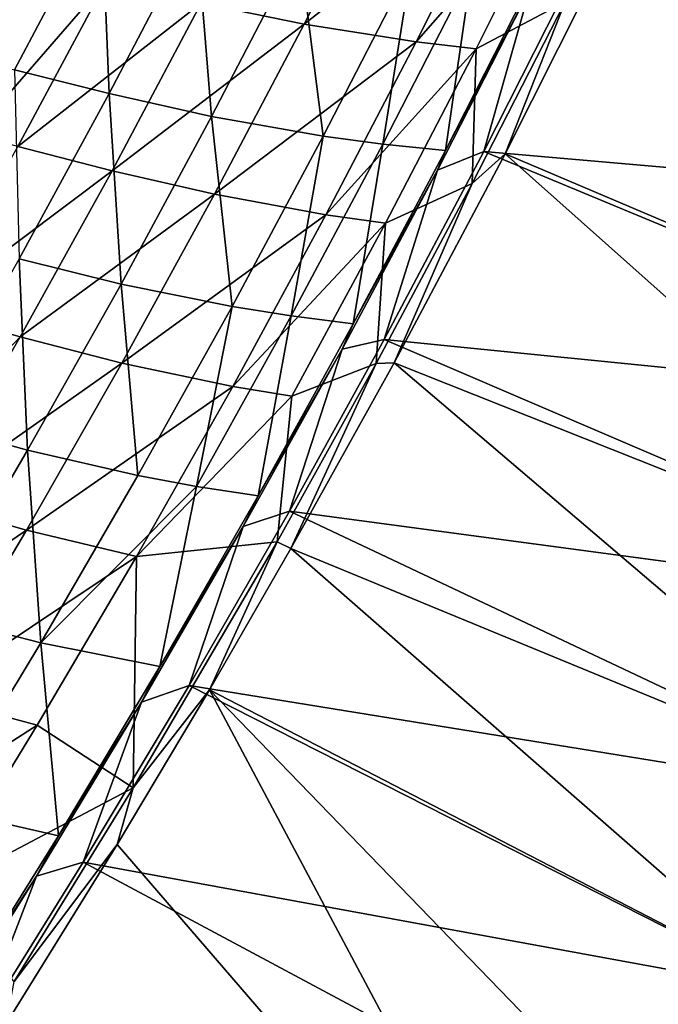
# Model space of a CAD drawing. Header units: metres. Extents: x 0 to 1400, y -1400 to 0.
# Tile 242 of 256: x 1204 to 1252, y -913 to -838. Entities that reach past the tile are written whole.
import ezdxf

# ---------------------------------------------------------------- set-up
doc = ezdxf.new("R2010")
doc.units = ezdxf.units.M

msp = doc.modelspace()

# ---------------------------------------------------------------- linework, layer by layer
at = {"layer": 'None'}
for points in [[(1231.606934, -825.700256, -144.434799), (1225.050659, -838.685547, -144.432465), (1217.273682, -837.091187, -200.336487)], [(1240.130371, -826.839905, -88.590828), (1225.050659, -838.685547, -144.432465), (1231.606934, -825.700256, -144.434799)], [(1240.130371, -826.839905, -88.590828), (1233.533447, -840.029724, -88.589523), (1225.050659, -838.685547, -144.432465)], [(1244.690308, -827.255493, -60.700283), (1233.533447, -840.029724, -88.589523), (1240.130371, -826.839905, -88.590828)], [(1244.690308, -827.255493, -60.700283), (1238.068115, -840.554932, -60.700069), (1233.533447, -840.029724, -88.589523)], [(1244.785156, -837.010315, -32.845078), (1238.068115, -840.554932, -60.700069), (1244.690308, -827.255493, -60.700283)], [(1199.779663, -841.273682, -283.884186), (1209.715454, -829.722534, -255.898331), (1203.059937, -828.175781, -311.881836)], [(1203.153198, -842.146851, -255.893097), (1209.715454, -829.722534, -255.898331), (1199.779663, -841.273682, -283.884186)], [(1209.715454, -829.722534, -255.898331), (1203.153198, -842.146851, -255.893097), (1210.296753, -843.945496, -199.926117)], [(1210.296753, -843.945496, -199.926117), (1216.88623, -831.351624, -199.931015), (1209.715454, -829.722534, -255.898331)], [(1218.047607, -845.674072, -143.997025), (1216.88623, -831.351624, -199.931015), (1210.296753, -843.945496, -199.926117)], [(1218.047607, -845.674072, -143.997025), (1224.670532, -832.893555, -144.000824), (1216.88623, -831.351624, -199.931015)], [(1248.311279, -832.477112, -32.126186), (1286.85376, -868.303894, -3), (1240.247681, -848.486572, -32.125786)], [(1248.311279, -832.477112, -32.126186), (1240.247681, -848.486572, -32.125786), (1244.785156, -837.010315, -32.845078)], [(1301.524536, -838.288452, -3), (1294.329102, -853.364624, -3), (1248.311279, -832.477112, -32.126186)], [(1294.329102, -853.364624, -3), (1286.85376, -868.303894, -3), (1248.311279, -832.477112, -32.126186)], [(1226.497437, -847.164795, -88.131439), (1224.670532, -832.893555, -144.000824), (1218.047607, -845.674072, -143.997025)], [(1226.497437, -847.164795, -88.131439), (1233.164795, -834.17865, -88.133209), (1224.670532, -832.893555, -144.000824)], [(1246.279907, -833.225891, -29.541002), (1238.65564, -848.315735, -29.540623), (1293.587646, -853.119019)], [(1238.65564, -848.315735, -29.540623), (1246.279907, -833.225891, -29.541002), (1242.131714, -836.05188, -30.958696)], [(1300.776733, -838.060852), (1246.279907, -833.225891, -29.541002), (1293.587646, -853.119019)], [(1200.028076, -847.035217, -284.257935), (1203.455078, -833.826355, -312.244019), (1210.107178, -835.415344, -256.281067)], [(1231.012451, -847.768311, -60.231487), (1233.164795, -834.17865, -88.133209), (1226.497437, -847.164795, -88.131439)], [(1231.012451, -847.768311, -60.231487), (1237.707397, -834.671631, -60.231441), (1233.164795, -834.17865, -88.133209)], [(1235.734253, -848.249084, -32.36237), (1237.707397, -834.671631, -60.231441), (1231.012451, -847.768311, -60.231487)], [(1235.734253, -848.249084, -32.36237), (1242.460938, -835.03656, -32.361412), (1237.707397, -834.671631, -60.231441)], [(1203.397461, -847.930969, -256.276642), (1200.028076, -847.035217, -284.257935), (1210.107178, -835.415344, -256.281067)], [(1210.107178, -835.415344, -256.281067), (1217.273682, -837.091187, -200.336487), (1203.397461, -847.930969, -256.276642)], [(1242.131714, -836.05188, -30.958696), (1242.460938, -835.03656, -32.361412), (1235.734253, -848.249084, -32.36237)], [(1235.145508, -849.731323, -30.959103), (1242.131714, -836.05188, -30.958696), (1235.734253, -848.249084, -32.36237)], [(1238.65564, -848.315735, -29.540623), (1242.131714, -836.05188, -30.958696), (1235.145508, -849.731323, -30.959103)], [(1217.273682, -837.091187, -200.336487), (1210.53186, -849.778381, -200.332397), (1203.397461, -847.930969, -256.276642)], [(1217.273682, -837.091187, -200.336487), (1225.050659, -838.685547, -144.432465), (1210.53186, -849.778381, -200.332397)], [(1240.247681, -848.486572, -32.125786), (1237.770264, -850.749329, -32.845131), (1244.785156, -837.010315, -32.845078)], [(1244.785156, -837.010315, -32.845078), (1237.770264, -850.749329, -32.845131), (1238.068115, -840.554932, -60.700069)], [(1225.050659, -838.685547, -144.432465), (1218.270508, -851.561829, -144.429169), (1210.53186, -849.778381, -200.332397)], [(1233.533447, -840.029724, -88.589523), (1218.270508, -851.561829, -144.429169), (1225.050659, -838.685547, -144.432465)], [(1233.533447, -840.029724, -88.589523), (1226.704468, -853.114502, -88.587662), (1218.270508, -851.561829, -144.429169)], [(1238.068115, -840.554932, -60.700069), (1226.704468, -853.114502, -88.587662), (1233.533447, -840.029724, -88.589523)], [(1238.068115, -840.554932, -60.700069), (1231.209473, -853.751831, -60.699593), (1226.704468, -853.114502, -88.587662)], [(1237.770264, -850.749329, -32.845131), (1231.209473, -853.751831, -60.699593), (1238.068115, -840.554932, -60.700069)], [(1203.153198, -842.146851, -255.893097), (1203.492065, -856.429626, -199.920029), (1210.296753, -843.945496, -199.926117)], [(1210.296753, -843.945496, -199.926117), (1203.492065, -856.429626, -199.920029), (1211.202271, -858.347717, -143.992264)], [(1211.202271, -858.347717, -143.992264), (1218.047607, -845.674072, -143.997025), (1210.296753, -843.945496, -199.926117)], [(1219.599731, -860.047791, -88.129097), (1218.047607, -845.674072, -143.997025), (1211.202271, -858.347717, -143.992264)], [(1219.599731, -860.047791, -88.129097), (1226.497437, -847.164795, -88.131439), (1218.047607, -845.674072, -143.997025)], [(1224.082642, -860.76416, -60.231236), (1226.497437, -847.164795, -88.131439), (1219.599731, -860.047791, -88.129097)], [(1224.082642, -860.76416, -60.231236), (1231.012451, -847.768311, -60.231487), (1226.497437, -847.164795, -88.131439)], [(1203.397461, -847.930969, -256.276642), (1210.53186, -849.778381, -200.332397), (1196.482666, -860.329224, -256.270905)], [(1228.767944, -861.363586, -32.363297), (1231.012451, -847.768311, -60.231487), (1224.082642, -860.76416, -60.231236)], [(1228.767944, -861.363586, -32.363297), (1235.734253, -848.249084, -32.36237), (1231.012451, -847.768311, -60.231487)], [(1235.145508, -849.731323, -30.959103), (1235.734253, -848.249084, -32.36237), (1228.767944, -861.363586, -32.363297)], [(1238.65564, -848.315735, -29.540623), (1231.116333, -862.549438, -29.540277), (1286.119019, -868.040466)], [(1231.116333, -862.549438, -29.540277), (1238.65564, -848.315735, -29.540623), (1235.145508, -849.731323, -30.959103)], [(1293.587646, -853.119019), (1238.65564, -848.315735, -29.540623), (1286.119019, -868.040466)], [(1240.247681, -848.486572, -32.125786), (1279.103882, -883.102722, -3), (1231.861084, -864.306458, -32.125404)], [(1240.247681, -848.486572, -32.125786), (1231.861084, -864.306458, -32.125404), (1237.770264, -850.749329, -32.845131)], [(1286.85376, -868.303894, -3), (1279.103882, -883.102722, -3), (1240.247681, -848.486572, -32.125786)], [(1210.53186, -849.778381, -200.332397), (1203.578003, -862.351013, -200.327057), (1196.482666, -860.329224, -256.270905)], [(1210.53186, -849.778381, -200.332397), (1218.270508, -851.561829, -144.429169), (1203.578003, -862.351013, -200.327057)], [(1227.915283, -863.283081, -30.959524), (1235.145508, -849.731323, -30.959103), (1228.767944, -861.363586, -32.363297)], [(1231.116333, -862.549438, -29.540277), (1235.145508, -849.731323, -30.959103), (1227.915283, -863.283081, -30.959524)], [(1231.861084, -864.306458, -32.125404), (1230.509521, -864.359619, -32.845154), (1237.770264, -850.749329, -32.845131)], [(1237.770264, -850.749329, -32.845131), (1230.509521, -864.359619, -32.845154), (1231.209473, -853.751831, -60.699593)], [(1218.270508, -851.561829, -144.429169), (1211.27063, -864.326721, -144.424881), (1203.578003, -862.351013, -200.327057)], [(1226.704468, -853.114502, -88.587662), (1211.27063, -864.326721, -144.424881), (1218.270508, -851.561829, -144.429169)], [(1226.704468, -853.114502, -88.587662), (1219.647461, -866.091858, -88.585228), (1211.27063, -864.326721, -144.424881)], [(1231.209473, -853.751831, -60.699593), (1219.647461, -866.091858, -88.585228), (1226.704468, -853.114502, -88.587662)], [(1231.209473, -853.751831, -60.699593), (1224.118286, -866.84375, -60.698833), (1219.647461, -866.091858, -88.585228)], [(1230.509521, -864.359619, -32.845154), (1224.118286, -866.84375, -60.698833), (1231.209473, -853.751831, -60.699593)], [(1204.137695, -870.911804, -143.986511), (1203.492065, -856.429626, -199.920029), (1196.475586, -868.801575, -199.912689)], [(1203.492065, -856.429626, -199.920029), (1204.137695, -870.911804, -143.986511), (1211.202271, -858.347717, -143.992264)], [(1211.202271, -858.347717, -143.992264), (1204.137695, -870.911804, -143.986511), (1212.474609, -872.825012, -88.126152)], [(1212.474609, -872.825012, -88.126152), (1219.599731, -860.047791, -88.129097), (1211.202271, -858.347717, -143.992264)], [(1196.482666, -860.329224, -256.270905), (1203.578003, -862.351013, -200.327057), (1192.822144, -873.700439, -228.287888)], [(1216.920898, -873.656616, -60.230667), (1219.599731, -860.047791, -88.129097), (1212.474609, -872.825012, -88.126152)], [(1216.920898, -873.656616, -60.230667), (1224.082642, -860.76416, -60.231236), (1219.599731, -860.047791, -88.129097)], [(1221.564819, -874.377502, -32.364178), (1224.082642, -860.76416, -60.231236), (1216.920898, -873.656616, -60.230667)], [(1221.564819, -874.377502, -32.364178), (1228.767944, -861.363586, -32.363297), (1224.082642, -860.76416, -60.231236)], [(1227.915283, -863.283081, -30.959524), (1228.767944, -861.363586, -32.363297), (1221.564819, -874.377502, -32.364178)], [(1203.578003, -862.351013, -200.327057), (1196.415283, -874.806335, -200.320419), (1192.822144, -873.700439, -228.287888)], [(1203.578003, -862.351013, -200.327057), (1211.27063, -864.326721, -144.424881), (1196.415283, -874.806335, -200.320419)], [(1231.116333, -862.549438, -29.540277), (1223.944946, -875.522766, -29.53998), (1278.376465, -882.821594)], [(1223.944946, -875.522766, -29.53998), (1231.116333, -862.549438, -29.540277), (1227.915283, -863.283081, -30.959524)], [(1286.119019, -868.040466), (1231.116333, -862.549438, -29.540277), (1278.376465, -882.821594)], [(1220.445557, -876.704224, -30.959951), (1227.915283, -863.283081, -30.959524), (1221.564819, -874.377502, -32.364178)], [(1223.944946, -875.522766, -29.53998), (1227.915283, -863.283081, -30.959524), (1220.445557, -876.704224, -30.959951)], [(1211.27063, -864.326721, -144.424881), (1204.054199, -876.977173, -144.41954), (1196.415283, -874.806335, -200.320419)], [(1219.647461, -866.091858, -88.585228), (1204.054199, -876.977173, -144.41954), (1211.27063, -864.326721, -144.424881)], [(1224.049805, -878.368408, -32.125084), (1223.000244, -877.851318, -32.845135), (1230.509521, -864.359619, -32.845154)], [(1230.509521, -864.359619, -32.845154), (1223.000244, -877.851318, -32.845135), (1224.118286, -866.84375, -60.698833)], [(1231.861084, -864.306458, -32.125404), (1271.084839, -897.757385, -3), (1224.049805, -878.368408, -32.125084)], [(1231.861084, -864.306458, -32.125404), (1224.049805, -878.368408, -32.125084), (1230.509521, -864.359619, -32.845154)], [(1279.103882, -883.102722, -3), (1271.084839, -897.757385, -3), (1231.861084, -864.306458, -32.125404)], [(1219.647461, -866.091858, -88.585228), (1212.36499, -878.958679, -88.582184), (1204.054199, -876.977173, -144.41954)], [(1224.118286, -866.84375, -60.698833), (1212.36499, -878.958679, -88.582184), (1219.647461, -866.091858, -88.585228)], [(1223.000244, -877.851318, -32.845135), (1212.36499, -878.958679, -88.582184), (1224.118286, -866.84375, -60.698833)], [(1196.857544, -883.363708, -143.979736), (1204.137695, -870.911804, -143.986511), (1196.475586, -868.801575, -199.912689)], [(1205.125122, -885.493652, -88.122597), (1204.137695, -870.911804, -143.986511), (1196.857544, -883.363708, -143.979736)], [(1204.137695, -870.911804, -143.986511), (1205.125122, -885.493652, -88.122597), (1212.474609, -872.825012, -88.126152)], [(1205.125122, -885.493652, -88.122597), (1216.920898, -873.656616, -60.230667), (1212.474609, -872.825012, -88.126152)], [(1214.127563, -887.288147, -32.364998), (1216.920898, -873.656616, -60.230667), (1205.125122, -885.493652, -88.122597)], [(1214.127563, -887.288147, -32.364998), (1221.564819, -874.377502, -32.364178), (1216.920898, -873.656616, -60.230667)], [(1220.445557, -876.704224, -30.959951), (1221.564819, -874.377502, -32.364178), (1214.127563, -887.288147, -32.364998)], [(1196.415283, -874.806335, -200.320419), (1204.054199, -876.977173, -144.41954), (1189.046631, -887.141602, -200.312439)], [(1223.944946, -875.522766, -29.53998), (1216.349609, -888.721619, -29.539698), (1270.365112, -897.458801)], [(1216.349609, -888.721619, -29.539698), (1223.944946, -875.522766, -29.53998), (1220.445557, -876.704224, -30.959951)], [(1278.376465, -882.821594), (1223.944946, -875.522766, -29.53998), (1270.365112, -897.458801)], [(1212.741577, -889.990601, -30.960373), (1220.445557, -876.704224, -30.959951), (1214.127563, -887.288147, -32.364998)], [(1216.349609, -888.721619, -29.539698), (1220.445557, -876.704224, -30.959951), (1212.741577, -889.990601, -30.960373)], [(1204.054199, -876.977173, -144.41954), (1196.623535, -889.510315, -144.413132), (1189.046631, -887.141602, -200.312439)], [(1212.36499, -878.958679, -88.582184), (1196.623535, -889.510315, -144.413132), (1204.054199, -876.977173, -144.41954)], [(1217.883179, -889.057068, -32.124855), (1212.122803, -896.458557, -32.845131), (1223.000244, -877.851318, -32.845135)], [(1223.000244, -877.851318, -32.845135), (1212.122803, -896.458557, -32.845131), (1212.36499, -878.958679, -88.582184)], [(1224.049805, -878.368408, -32.125084), (1217.883179, -889.057068, -32.124855), (1223.000244, -877.851318, -32.845135)], [(1212.36499, -878.958679, -88.582184), (1204.859619, -891.711914, -88.578506), (1196.623535, -889.510315, -144.413132)], [(1212.122803, -896.458557, -32.845131), (1204.859619, -891.711914, -88.578506), (1212.36499, -878.958679, -88.582184)], [(1224.049805, -878.368408, -32.125084), (1262.802002, -912.264587, -3), (1217.883179, -889.057068, -32.124855)], [(1271.084839, -897.757385, -3), (1262.802002, -912.264587, -3), (1224.049805, -878.368408, -32.125084)], [(1197.553955, -898.051086, -88.118385), (1205.125122, -885.493652, -88.122597), (1196.857544, -883.363708, -143.979736)], [(1206.458862, -900.092957, -32.365746), (1205.125122, -885.493652, -88.122597), (1197.553955, -898.051086, -88.118385)], [(1206.458862, -900.092957, -32.365746), (1214.127563, -887.288147, -32.364998), (1205.125122, -885.493652, -88.122597)], [(1212.741577, -889.990601, -30.960373), (1214.127563, -887.288147, -32.364998), (1206.458862, -900.092957, -32.365746)], [(1216.349609, -888.721619, -29.539698), (1208.338013, -902.097412, -29.539438), (1262.09021, -911.94873)], [(1208.338013, -902.097412, -29.539438), (1216.349609, -888.721619, -29.539698), (1212.741577, -889.990601, -30.960373)], [(1245.464478, -940.822998, -3), (1210.905518, -900.751221, -32.124626), (1217.883179, -889.057068, -32.124855)], [(1217.883179, -889.057068, -32.124855), (1210.905518, -900.751221, -32.124626), (1212.122803, -896.458557, -32.845131)], [(1270.365112, -897.458801), (1216.349609, -888.721619, -29.539698), (1262.09021, -911.94873)], [(1262.802002, -912.264587, -3), (1254.260254, -926.620911, -3), (1217.883179, -889.057068, -32.124855)], [(1217.883179, -889.057068, -32.124855), (1254.260254, -926.620911, -3), (1245.464478, -940.822998, -3)], [(1204.859619, -891.711914, -88.578506), (1188.981689, -901.923096, -144.405594), (1196.623535, -889.510315, -144.413132)], [(1204.807861, -903.139587, -30.960779), (1212.741577, -889.990601, -30.960373), (1206.458862, -900.092957, -32.365746)], [(1208.338013, -902.097412, -29.539438), (1212.741577, -889.990601, -30.960373), (1204.807861, -903.139587, -30.960779)], [(1188.981689, -901.923096, -144.405594), (1204.859619, -891.711914, -88.578506), (1197.133789, -904.34845, -88.574188)], [(1204.859619, -891.711914, -88.578506), (1212.122803, -896.458557, -32.845131), (1197.133789, -904.34845, -88.574188)], [(1212.122803, -896.458557, -32.845131), (1203.124756, -911.105164, -32.845142), (1197.133789, -904.34845, -88.574188)], [(1210.905518, -900.751221, -32.124626), (1203.124756, -911.105164, -32.845142), (1212.122803, -896.458557, -32.845131)], [(1198.561035, -912.78949, -32.366398), (1206.458862, -900.092957, -32.365746), (1197.553955, -898.051086, -88.118385)], [(1204.807861, -903.139587, -30.960779), (1206.458862, -900.092957, -32.365746), (1198.561035, -912.78949, -32.366398)], [(1202.536011, -914.263672, -32.124397), (1210.905518, -900.751221, -32.124626), (1245.464478, -940.822998, -3)], [(1210.905518, -900.751221, -32.124626), (1202.536011, -914.263672, -32.124397), (1203.124756, -911.105164, -32.845142)], [(1208.338013, -902.097412, -29.539438), (1200.091675, -915.333252, -29.539217), (1253.556885, -926.287903)], [(1200.091675, -915.333252, -29.539217), (1208.338013, -902.097412, -29.539438), (1204.807861, -903.139587, -30.960779)], [(1262.09021, -911.94873), (1208.338013, -902.097412, -29.539438), (1253.556885, -926.287903)], [(1196.648804, -916.14856, -30.961155), (1204.807861, -903.139587, -30.960779), (1198.561035, -912.78949, -32.366398)], [(1200.091675, -915.333252, -29.539217), (1204.807861, -903.139587, -30.960779), (1196.648804, -916.14856, -30.961155)]]:
    msp.add_3dface(points, dxfattribs=at)

doc.saveas('drawing.dxf')
